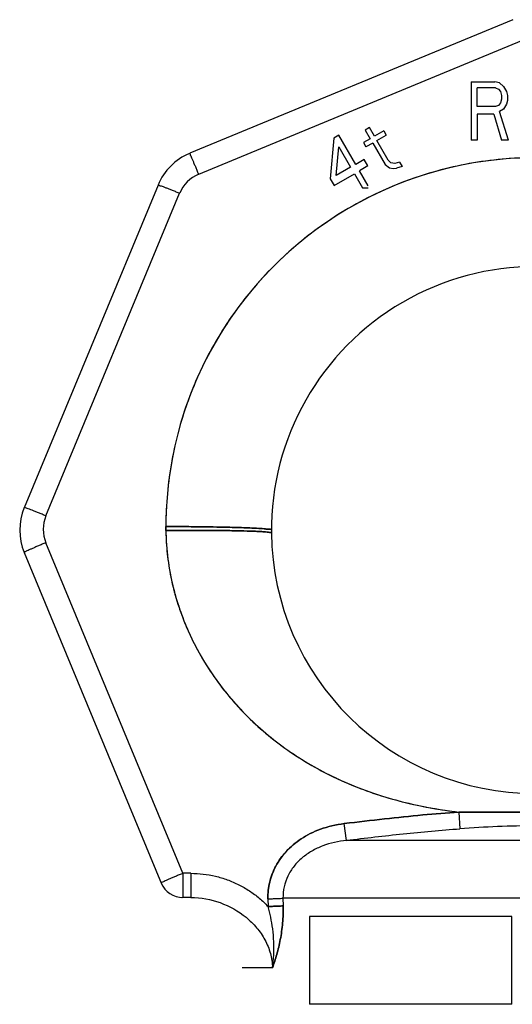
# Model space of a CAD drawing. Header units: millimetres. Extents: x 0 to 297, y 0 to 210.
# Tile 20 of 35: x 128.04 to 129.3, y 175.16 to 177.68. Entities that reach past the tile are written whole.
import ezdxf

# ---------------------------------------------------------------- set-up
doc = ezdxf.new("R2010")
doc.units = ezdxf.units.MM
doc.header["$LTSCALE"] = 16.335
doc.layers.add('001-M31079-X02', color=7, linetype='CONTINUOUS')

msp = doc.modelspace()

# ---------------------------------------------------------------- linework, layer by layer
at = {"layer": '001-M31079-X02', "color": 9, "linetype": 'Continuous'}
for p, q in [((129.3047, 177.6833), (128.4781, 177.3409)), ((128.501, 177.2874), (129.3276, 177.6298)), ((128.3969, 177.2597), (128.0545, 176.4331)), ((128.1099, 176.4121), (128.4523, 177.2387)), ((128.4171, 176.3742), (128.4171, 176.3846)), ((128.4608, 175.4963), (128.1099, 176.3433)), ((128.0545, 176.3183), (128.4061, 175.4695)), ((129.1662, 175.6533), (129.1693, 175.6104)), ((129.1662, 175.6533), (129.1693, 175.6104)), ((128.8791, 175.5807), (128.8736, 175.6237)), ((129.845, 175.5807), (128.8791, 175.5807)), ((128.4608, 175.4963), (128.4608, 175.4343)), ((128.4811, 175.4963), (128.4608, 175.4963)), ((128.4811, 175.4963), (128.4811, 175.4343)), ((128.4608, 175.4343), (128.4564, 175.4338)), ((128.4811, 175.4343), (128.4608, 175.4343)), ((128.678, 175.4311), (128.6784, 175.4115)), ((130.0074, 175.4326), (128.7167, 175.4326)), ((128.6898, 175.2543), (128.6121, 175.2543))]:
    msp.add_line(p, q, dxfattribs=at)
at = {"layer": '001-M31079-X02', "color": 7, "linetype": 'Continuous'}
for p, q in [((129.1983, 177.5244), (129.1983, 177.3744)), ((129.1983, 177.5244), (129.2583, 177.5244)), ((129.2708, 177.5212), (129.2583, 177.5244)), ((129.2708, 177.5212), (129.2808, 177.5117)), ((129.2808, 177.5117), (129.2883, 177.4989)), ((129.2883, 177.4989), (129.2908, 177.4893)), ((129.2908, 177.4893), (129.2908, 177.4765)), ((129.2883, 177.467), (129.2808, 177.4542)), ((129.2908, 177.4765), (129.2883, 177.467)), ((129.2133, 177.4414), (129.2133, 177.3744)), ((129.2558, 177.4414), (129.2133, 177.4414)), ((129.2558, 177.4414), (129.2758, 177.3744)), ((129.2808, 177.4542), (129.2708, 177.4478)), ((129.2933, 177.3744), (129.2708, 177.4478)), ((128.8597, 177.3873), (128.8467, 177.3798)), ((128.9028, 177.3127), (128.8597, 177.3873)), ((128.938, 177.4067), (128.9272, 177.4005)), ((128.9272, 177.4005), (128.9399, 177.3784)), ((128.9508, 177.3846), (128.938, 177.4067)), ((128.9746, 177.3984), (128.9508, 177.3846)), ((128.9572, 177.3736), (128.981, 177.3873)), ((128.9746, 177.3984), (128.981, 177.3873)), ((128.8467, 177.3798), (128.8378, 177.2752)), ((128.9399, 177.3784), (128.9226, 177.3684)), ((128.9226, 177.3684), (128.929, 177.3573)), ((128.9463, 177.3673), (128.929, 177.3573)), ((128.9463, 177.3673), (128.9782, 177.312)), ((128.9859, 177.3238), (128.9572, 177.3736)), ((129.2133, 177.3744), (129.1983, 177.3744)), ((129.2933, 177.3744), (129.2758, 177.3744)), ((128.853, 177.2839), (128.8595, 177.3577)), ((128.8595, 177.3577), (128.8898, 177.3052)), ((128.9245, 177.3252), (128.9028, 177.3127)), ((128.934, 177.3086), (128.9245, 177.3252)), ((128.9782, 177.312), (128.989, 177.3035)), ((128.9859, 177.3238), (128.9928, 177.3168)), ((129.0025, 177.315), (128.9928, 177.3168)), ((129.0149, 177.3185), (129.0025, 177.315)), ((129.0149, 177.3185), (129.0213, 177.3074)), ((128.8474, 177.2586), (128.8994, 177.2886)), ((128.8898, 177.3052), (128.853, 177.2839)), ((128.8994, 177.2886), (128.9202, 177.2525)), ((128.934, 177.3086), (128.9124, 177.2961)), ((128.9347, 177.2574), (128.9124, 177.2961)), ((128.989, 177.3035), (128.9986, 177.3017)), ((128.9986, 177.3017), (129.0067, 177.3027)), ((129.0213, 177.3074), (129.0067, 177.3027)), ((128.8378, 177.2752), (128.8474, 177.2586)), ((128.9202, 177.2525), (128.9347, 177.2525)), ((128.4171, 176.3846), (128.4171, 176.3742)), ((128.6781, 175.4311), (128.6784, 175.4115))]:
    msp.add_line(p, q, dxfattribs=at)
at = {"layer": '001-M31079-X02', "color": 6, "linetype": 'Continuous'}
for p, q in [((129.2133, 177.4606), (129.2133, 177.5085)), ((129.2608, 177.5085), (129.2133, 177.5085)), ((129.2608, 177.5085), (129.2683, 177.5053)), ((129.2683, 177.5053), (129.2733, 177.4989)), ((129.2733, 177.4989), (129.2758, 177.4893)), ((129.2758, 177.4893), (129.2758, 177.4797)), ((129.2683, 177.4638), (129.2608, 177.4606)), ((129.2733, 177.4702), (129.2683, 177.4638)), ((129.2758, 177.4797), (129.2733, 177.4702)), ((129.2608, 177.4606), (129.2133, 177.4606)), ((128.7167, 175.4326), (128.7171, 175.413)), ((128.7841, 175.3857), (128.7841, 175.1607)), ((129.3021, 175.3857), (128.7841, 175.3857)), ((129.3021, 175.1607), (129.3021, 175.3857)), ((129.3021, 175.1607), (128.7841, 175.1607))]:
    msp.add_line(p, q, dxfattribs=at)
at = {"layer": '001-M31079-X02', "color": 9, "linetype": 'Continuous'}
for centre, radius, start, end in [((128.5355, 177.2023), 0.15, 112.5, 157.5), ((128.5355, 177.2043), 0.09, 112.5027, 157.4973), ((128.1931, 176.3757), 0.15, 157.5, 202.5), ((128.1931, 176.3777), 0.09, 157.5027, 202.4973), ((129.3621, 176.3757), 0.675, 180.6298, 359.3702), ((129.3621, 258.3411), 82.688, 269.864265, 270.135728), ((128.4608, 175.4943), 0.06, 202.5, 270)]:
    msp.add_arc(centre, radius, start, end, dxfattribs=at)
at = {"layer": '001-M31079-X02', "color": 7, "linetype": 'Continuous'}
msp.add_arc((129.3621, 176.3846), 0.945, 0, 180.6298, dxfattribs=at)
at = {"layer": '001-M31079-X02', "color": 6, "linetype": 'Continuous'}
msp.add_arc((129.3621, 176.3757), 0.675, 359.3702, 180.6298, dxfattribs=at)
at = {"layer": '001-M31079-X02', "color": 9, "linetype": 'Continuous'}
for points, knots in [([(128.501, 177.2874), (128.4997, 177.2906), (128.4972, 177.2967), (128.4934, 177.3057), (128.4899, 177.3141), (128.4867, 177.3217), (128.4838, 177.328), (128.4817, 177.3338), (128.4795, 177.3367), (128.4791, 177.3413), (128.4781, 177.3409)], [0, 0, 0, 0, 0.175076, 0.344129, 0.50221, 0.644702, 0.767443, 0.866847, 0.940017, 1, 1, 1, 1]), ([(130.3071, 176.3846), (130.3071, 176.4129), (130.3045, 176.4695), (130.2931, 176.5536), (130.2742, 176.6364), (130.248, 176.7172), (130.2146, 176.7953), (130.1743, 176.8701), (130.1275, 176.9409), (130.0746, 177.0073), (130.0159, 177.0687), (129.9519, 177.1245), (129.8832, 177.1744), (129.8104, 177.218), (129.7339, 177.2548), (129.6544, 177.2846), (129.5726, 177.3072), (129.489, 177.3223), (129.4045, 177.3299), (129.3196, 177.3299), (129.2351, 177.3223), (129.1516, 177.3072), (129.0697, 177.2846), (128.9903, 177.2548), (128.9138, 177.218), (128.8409, 177.1744), (128.7722, 177.1245), (128.7082, 177.0687), (128.6496, 177.0073), (128.5966, 176.9409), (128.5498, 176.8701), (128.5096, 176.7953), (128.4762, 176.7172), (128.4499, 176.6364), (128.431, 176.5536), (128.4196, 176.4695), (128.4171, 176.4129), (128.4171, 176.3846)], [0, 0, 0, 0, 0.028575, 0.057156, 0.085737, 0.114317, 0.142895, 0.171472, 0.200048, 0.228622, 0.257194, 0.285764, 0.314333, 0.342901, 0.371466, 0.400031, 0.428594, 0.457157, 0.485719, 0.514281, 0.542844, 0.571406, 0.59997, 0.628534, 0.6571, 0.685667, 0.714236, 0.742807, 0.771379, 0.799953, 0.828529, 0.857106, 0.885684, 0.914264, 0.942844, 0.971426, 1, 1, 1, 1]), ([(128.3969, 177.2597), (128.3973, 177.2608), (128.4011, 177.2582), (128.4049, 177.2576), (128.4106, 177.2553), (128.4173, 177.2528), (128.4251, 177.2497), (128.4337, 177.2463), (128.4429, 177.2426), (128.4491, 177.24), (128.4523, 177.2387)], [0, 0, 0, 0, 0.060939, 0.13446, 0.234172, 0.357122, 0.499648, 0.657498, 0.82596, 1, 1, 1, 1]), ([(128.1099, 176.4121), (128.1068, 176.4135), (128.1005, 176.416), (128.0913, 176.4197), (128.0827, 176.4231), (128.0749, 176.4262), (128.0682, 176.4287), (128.0625, 176.431), (128.0587, 176.4316), (128.055, 176.4342), (128.0545, 176.4331)], [0, 0, 0, 0, 0.174033, 0.342496, 0.500347, 0.642875, 0.765826, 0.865539, 0.93906, 1, 1, 1, 1]), ([(128.6871, 176.3757), (128.6871, 176.3784), (128.6776, 176.3773), (128.6694, 176.3793), (128.6559, 176.3798), (128.6402, 176.3808), (128.6207, 176.3816), (128.5984, 176.3824), (128.573, 176.383), (128.5451, 176.3836), (128.5151, 176.384), (128.4832, 176.3844), (128.4503, 176.3846), (128.4281, 176.3846), (128.4171, 176.3846)], [0, 0, 0, 0, 0.02982, 0.064811, 0.111629, 0.171497, 0.24316, 0.326315, 0.419777, 0.524502, 0.635428, 0.753215, 0.877723, 1, 1, 1, 1]), ([(128.4171, 176.3846), (128.4278, 176.3846), (128.4493, 176.3846), (128.4809, 176.3844), (128.5113, 176.3841), (128.5401, 176.3837), (128.5672, 176.3831), (128.5925, 176.3825), (128.6155, 176.3818), (128.636, 176.381), (128.6531, 176.38), (128.6678, 176.3795), (128.6767, 176.3773), (128.6871, 176.3786), (128.6871, 176.3757)], [0, 0, 0, 0, 0.119326, 0.238323, 0.350682, 0.456135, 0.557526, 0.651234, 0.73688, 0.812698, 0.878047, 0.929721, 0.967962, 1, 1, 1, 1]), ([(128.6871, 176.3683), (128.6871, 176.3688), (128.685, 176.3694), (128.6819, 176.37), (128.6756, 176.3708), (128.6671, 176.3715), (128.6558, 176.3721), (128.6356, 176.373), (128.6048, 176.3739), (128.5626, 176.3745), (128.5154, 176.3748), (128.4664, 176.3747), (128.4334, 176.3744), (128.4171, 176.3742)], [0, 0, 0, 0, 0.005058, 0.018175, 0.04048, 0.072438, 0.114288, 0.165848, 0.296077, 0.455866, 0.634352, 0.819401, 1, 1, 1, 1]), ([(128.4171, 176.3742), (128.4334, 176.3744), (128.4664, 176.3747), (128.5154, 176.3748), (128.5626, 176.3745), (128.6048, 176.3739), (128.6356, 176.373), (128.6558, 176.3721), (128.6671, 176.3715), (128.6756, 176.3708), (128.6819, 176.37), (128.685, 176.3694), (128.6871, 176.3688), (128.6871, 176.3683)], [0, 0, 0, 0, 0.180599, 0.365648, 0.544134, 0.703923, 0.834152, 0.885712, 0.927562, 0.95952, 0.981825, 0.994942, 1, 1, 1, 1]), ([(128.4171, 176.3742), (128.4177, 176.3256), (128.4303, 176.2283), (128.4808, 176.0912), (128.5577, 175.9683), (128.6561, 175.8638), (128.7706, 175.7798), (128.8964, 175.717), (129.0293, 175.6748), (129.1205, 175.6588), (129.1662, 175.6533)], [0, 0, 0, 0, 0.128514, 0.256351, 0.383132, 0.508688, 0.633005, 0.756182, 0.878418, 1, 1, 1, 1]), ([(128.1099, 176.3433), (128.1067, 176.3419), (128.1003, 176.3393), (128.091, 176.3353), (128.0823, 176.3316), (128.0744, 176.3281), (128.0678, 176.325), (128.0618, 176.3226), (128.0587, 176.3203), (128.054, 176.3195), (128.0545, 176.3183)], [0, 0, 0, 0, 0.172813, 0.340679, 0.498422, 0.641178, 0.764549, 0.864741, 0.938687, 1, 1, 1, 1]), ([(129.1662, 175.6533), (129.1355, 175.6511), (129.0722, 175.6459), (128.9747, 175.6358), (128.908, 175.6279), (128.8736, 175.6237)], [0, 0, 0, 0, 0.313983, 0.64732, 1, 1, 1, 1]), ([(129.5579, 175.6533), (129.5134, 175.6534), (129.4274, 175.653), (129.2968, 175.653), (129.2107, 175.6534), (129.1662, 175.6533)], [0, 0, 0, 0, 0.341255, 0.65875, 1, 1, 1, 1]), ([(128.8736, 175.6237), (128.863, 175.6223), (128.8423, 175.6187), (128.8131, 175.6101), (128.7867, 175.5988), (128.7633, 175.5853), (128.7427, 175.5699), (128.7249, 175.5529), (128.71, 175.5345), (128.698, 175.515), (128.6887, 175.4947), (128.6822, 175.4737), (128.6785, 175.4524), (128.6779, 175.4381), (128.6781, 175.4311)], [0, 0, 0, 0, 0.107248, 0.208031, 0.302685, 0.392012, 0.476842, 0.557967, 0.636039, 0.71167, 0.785547, 0.858189, 0.929779, 1, 1, 1, 1]), ([(128.8791, 175.5807), (128.9274, 175.5867), (129.024, 175.598), (129.1209, 175.6069), (129.1693, 175.6104)], [0, 0, 0, 0, 0.500713, 1, 1, 1, 1]), ([(129.5548, 175.6104), (129.5227, 175.6126), (129.4585, 175.6165), (129.3621, 175.6186), (129.2657, 175.6165), (129.2014, 175.6126), (129.1693, 175.6104)], [0, 0, 0, 0, 0.250568, 0.5, 0.749432, 1, 1, 1, 1]), ([(128.8791, 175.5807), (128.8584, 175.5784), (128.8277, 175.5716), (128.7903, 175.5541), (128.7653, 175.5367), (128.7442, 175.5152), (128.7282, 175.49), (128.7184, 175.462), (128.7165, 175.4423), (128.7167, 175.4326)], [0, 0, 0, 0, 0.258475, 0.385509, 0.510919, 0.63479, 0.757331, 0.878888, 1, 1, 1, 1]), ([(128.4608, 175.4963), (128.4576, 175.495), (128.4512, 175.4923), (128.4419, 175.4884), (128.4332, 175.4846), (128.4252, 175.4812), (128.4186, 175.4781), (128.4127, 175.4757), (128.4095, 175.4733), (128.4048, 175.4725), (128.4053, 175.4714)], [0, 0, 0, 0, 0.170873, 0.339252, 0.497899, 0.640755, 0.764161, 0.864579, 0.938644, 1, 1, 1, 1]), ([(128.4811, 175.4963), (128.4916, 175.4963), (128.5126, 175.4951), (128.5439, 175.4895), (128.5744, 175.4804), (128.6037, 175.4677), (128.6311, 175.4519), (128.6563, 175.4332), (128.6714, 175.4189), (128.6784, 175.4115)], [0, 0, 0, 0, 0.142409, 0.286032, 0.430381, 0.574801, 0.718483, 0.860524, 1, 1, 1, 1]), ([(128.4811, 175.4343), (128.5064, 175.4343), (128.5575, 175.4252), (128.6138, 175.3934), (128.6501, 175.3577), (128.6715, 175.3264), (128.6858, 175.2915), (128.6895, 175.2667), (128.6898, 175.2543)], [0, 0, 0, 0, 0.25143, 0.503272, 0.628972, 0.753715, 0.877314, 1, 1, 1, 1]), ([(128.678, 175.4311), (128.6819, 175.4312), (128.6896, 175.4313), (128.7002, 175.4317), (128.7092, 175.4321), (128.7145, 175.4324), (128.7167, 175.4326)], [0, 0, 0, 0, 0.304503, 0.5896, 0.826919, 1, 1, 1, 1]), ([(128.6784, 175.4115), (128.6822, 175.4115), (128.6896, 175.4117), (128.7001, 175.4121), (128.7093, 175.4125), (128.7147, 175.4128), (128.7171, 175.413)], [0, 0, 0, 0, 0.292513, 0.575188, 0.818321, 1, 1, 1, 1]), ([(128.7171, 175.413), (128.7147, 175.4128), (128.7093, 175.4125), (128.7001, 175.4121), (128.6896, 175.4117), (128.6822, 175.4115), (128.6784, 175.4115)], [0, 0, 0, 0, 0.181684, 0.424818, 0.707491, 1, 1, 1, 1]), ([(128.6898, 175.2543), (128.6915, 175.2652), (128.6938, 175.2874), (128.6937, 175.3207), (128.6908, 175.3532), (128.6857, 175.3834), (128.681, 175.4024), (128.6784, 175.4115)], [0, 0, 0, 0, 0.207564, 0.421591, 0.628947, 0.822617, 1, 1, 1, 1]), ([(128.7171, 175.413), (128.7174, 175.3982), (128.7164, 175.3692), (128.7107, 175.3274), (128.7017, 175.2893), (128.6939, 175.2655), (128.6898, 175.2543)], [0, 0, 0, 0, 0.273916, 0.536495, 0.779955, 1, 1, 1, 1]), ([(128.6898, 175.2543), (128.6939, 175.2655), (128.7017, 175.2893), (128.7107, 175.3274), (128.7164, 175.3692), (128.7174, 175.3982), (128.7171, 175.413)], [0, 0, 0, 0, 0.220045, 0.463505, 0.726083, 1, 1, 1, 1])]:
    msp.add_open_spline(points, degree=3, knots=knots, dxfattribs=at)
at = {"layer": '001-M31079-X02', "color": 7, "linetype": 'Continuous'}
for points, knots in [([(130.3071, 176.3846), (130.3071, 176.4129), (130.3045, 176.4695), (130.2931, 176.5536), (130.2742, 176.6364), (130.248, 176.7172), (130.2146, 176.7953), (130.1743, 176.8701), (130.1275, 176.9409), (130.0746, 177.0073), (130.0159, 177.0687), (129.9519, 177.1245), (129.8832, 177.1744), (129.8104, 177.218), (129.7339, 177.2548), (129.6544, 177.2846), (129.5726, 177.3072), (129.489, 177.3223), (129.4045, 177.3299), (129.3196, 177.3299), (129.2351, 177.3223), (129.1516, 177.3072), (129.0697, 177.2846), (128.9903, 177.2548), (128.9138, 177.218), (128.8409, 177.1744), (128.7722, 177.1245), (128.7082, 177.0687), (128.6496, 177.0073), (128.5966, 176.9409), (128.5498, 176.8701), (128.5096, 176.7953), (128.4762, 176.7172), (128.4499, 176.6364), (128.431, 176.5536), (128.4196, 176.4695), (128.4171, 176.4129), (128.4171, 176.3846)], [0, 0, 0, 0, 0.028575, 0.057156, 0.085737, 0.114317, 0.142895, 0.171472, 0.200048, 0.228622, 0.257194, 0.285764, 0.314333, 0.342901, 0.371466, 0.400031, 0.428594, 0.457157, 0.485719, 0.514281, 0.542844, 0.571406, 0.59997, 0.628535, 0.6571, 0.685667, 0.714236, 0.742807, 0.771379, 0.799953, 0.828529, 0.857106, 0.885684, 0.914264, 0.942844, 0.971426, 1, 1, 1, 1]), ([(128.4171, 176.3742), (128.4173, 176.3545), (128.4197, 176.3145), (128.429, 176.2546), (128.4442, 176.1947), (128.4654, 176.1352), (128.4926, 176.0768), (128.5256, 176.0202), (128.5643, 175.9658), (128.6087, 175.9143), (128.6586, 175.866), (128.7138, 175.8214), (128.7743, 175.781), (128.84, 175.745), (128.9113, 175.7138), (128.9888, 175.6876), (129.0743, 175.6666), (129.1345, 175.6572), (129.1662, 175.6533)], [0, 0, 0, 0, 0.052181, 0.105354, 0.159651, 0.215126, 0.271704, 0.32921, 0.387812, 0.447543, 0.508501, 0.570744, 0.634508, 0.700129, 0.768169, 0.839498, 0.915758, 1, 1, 1, 1]), ([(128.8736, 175.6237), (128.908, 175.6279), (128.9748, 175.6358), (129.0723, 175.6459), (129.1355, 175.6512), (129.1662, 175.6533)], [0, 0, 0, 0, 0.352866, 0.686157, 1, 1, 1, 1]), ([(128.678, 175.4311), (128.6779, 175.4383), (128.6785, 175.4527), (128.6823, 175.4741), (128.6888, 175.495), (128.6981, 175.5153), (128.7102, 175.5348), (128.7251, 175.5531), (128.7428, 175.57), (128.7634, 175.5854), (128.7867, 175.5988), (128.813, 175.61), (128.8422, 175.6187), (128.8629, 175.6224), (128.8736, 175.6237)], [0, 0, 0, 0, 0.071456, 0.143201, 0.215645, 0.289352, 0.3649, 0.44284, 0.523767, 0.608375, 0.697396, 0.791631, 0.892104, 1, 1, 1, 1])]:
    msp.add_open_spline(points, degree=3, knots=knots, dxfattribs=at)

doc.saveas('drawing.dxf')
